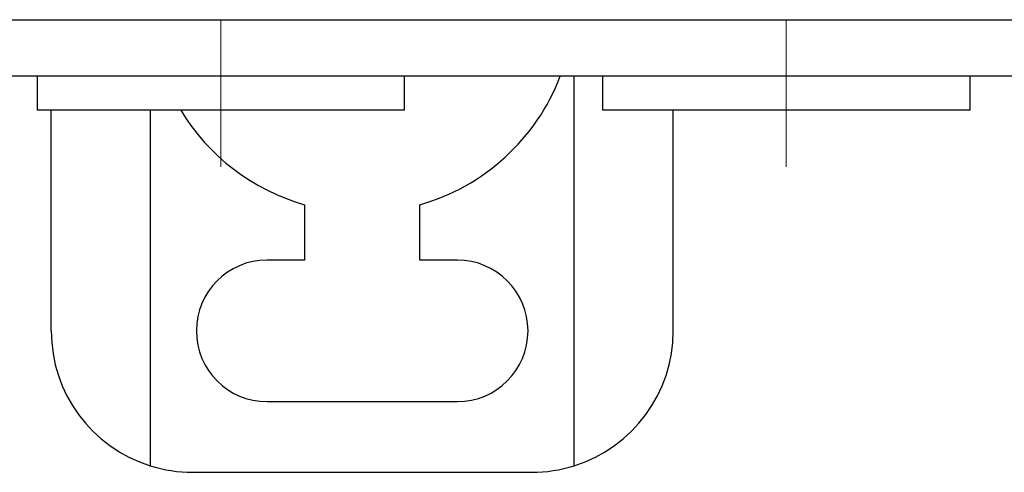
# Model space of a CAD drawing. Header units: millimetres. Extents: x 262469 to 275208, y -32539 to 9411.
# Tile 244 of 256: x 269091 to 269116, y -13445 to -13433. Entities that reach past the tile are written whole.
import ezdxf

# ---------------------------------------------------------------- set-up
doc = ezdxf.new("R2010")
doc.units = ezdxf.units.MM
doc.header["$LTSCALE"] = 100
doc.layers.add('$ IE_TELETECHNIKA', color=5, linetype='Continuous', lineweight=30)

msp = doc.modelspace()

# ---------------------------------------------------------------- linework, layer by layer
at = {"layer": '$ IE_TELETECHNIKA', "color": 7, "linetype": 'Continuous'}
for p, q in [((269084.316, -13433.448), (269254.236, -13433.448)), ((269255.676, -13434.888), (269082.876, -13434.888)), ((269091.156, -13434.888), (269091.156, -13435.752)), ((269100.516, -13435.752), (269100.516, -13434.888)), ((269104.836, -13444.802), (269104.836, -13434.888)), ((269105.556, -13434.888), (269105.556, -13435.752)), ((269114.916, -13435.752), (269114.916, -13434.888)), ((269100.516, -13435.752), (269091.156, -13435.752)), ((269091.516, -13441.368), (269091.516, -13435.752)), ((269094.036, -13435.752), (269094.036, -13444.802)), ((269114.916, -13435.752), (269105.556, -13435.752)), ((269107.356, -13441.368), (269107.356, -13435.752)), ((269097.97, -13438.156), (269097.97, -13439.568)), ((269100.901, -13439.568), (269100.901, -13438.156)), ((269097.97, -13439.568), (269097.012, -13439.568)), ((269101.859, -13439.568), (269100.901, -13439.568)), ((269097.012, -13443.168), (269101.859, -13443.168)), ((269095.116, -13444.968), (269103.756, -13444.968))]:
    msp.add_line(p, q, dxfattribs=at)
at = {"layer": '$ IE_TELETECHNIKA', "color": 7, "linetype": 'Continuous', "lineweight": 5, "ltscale": 20.32}
for p, q in [((269095.836, -13437.192), (269095.836, -13433.448)), ((269110.236, -13437.192), (269110.236, -13433.448))]:
    msp.add_line(p, q, dxfattribs=at)
at = {"layer": '$ IE_TELETECHNIKA', "color": 7, "linetype": 'Continuous'}
for centre, radius, start, end in [((269099.436, -13432.959), 5.4, 285.7444, 339.073), ((269099.436, -13432.959), 5.4, 211.1431, 254.2556), ((269097.012, -13441.368), 1.8, 90, 270), ((269101.859, -13441.368), 1.8, 270, 90), ((269095.116, -13441.368), 3.6, 180, 252.5424), ((269103.756, -13441.368), 3.6, 287.4576, 0), ((269095.116, -13441.368), 3.6, 252.5424, 270), ((269103.756, -13441.368), 3.6, 270, 287.4576)]:
    msp.add_arc(centre, radius, start, end, dxfattribs=at)

doc.saveas('drawing.dxf')
